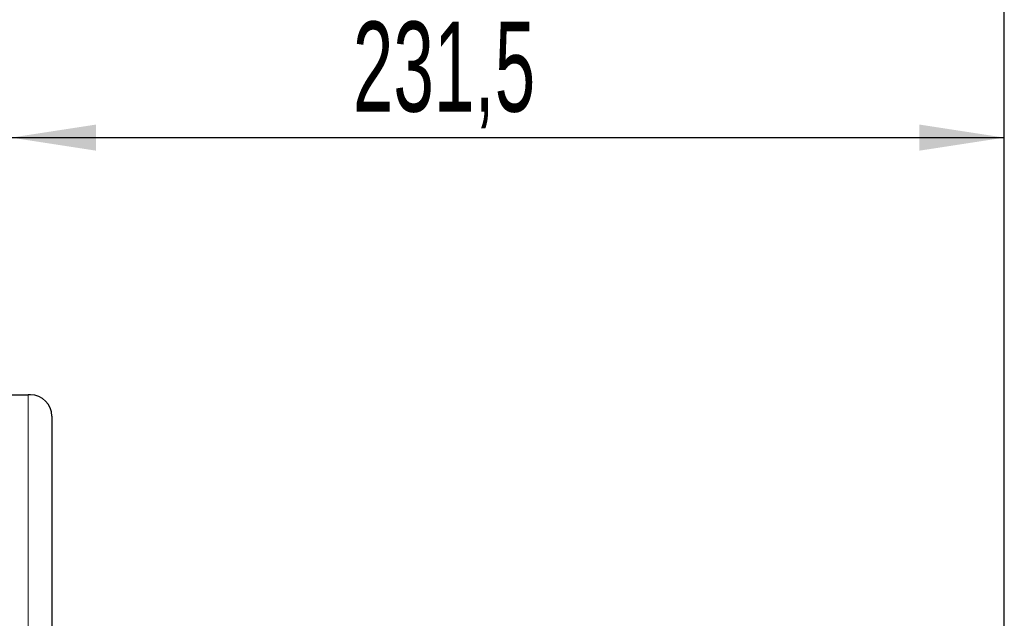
# Model space of a CAD drawing. Header units: millimetres. Extents: x 5 to 418, y 2 to 292.
# Tile 82 of 85: x 222 to 260, y 239 to 263. Entities that reach past the tile are written whole.
import ezdxf

# ---------------------------------------------------------------- set-up
doc = ezdxf.new("R2010")
doc.units = ezdxf.units.MM
doc.layers.add('SLD-0', color=7, linetype='Continuous')
doc.styles.add('SLDTEXTSTYLE0', font='TXT', dxfattribs={"width": 0.605})
doc.dimstyles.new('SLDDIMSTYLE0', dxfattribs={"dimtxt": 3.5, "dimasz": 3.302, "dimexe": 0, "dimexo": 0.0625, "dimgap": 0.875, "dimtad": 1, "dimlfac": 6, "dimrnd": 1e-09, "dimzin": 12, "dimdsep": 46, "dimtxsty": 'SLDTEXTSTYLE0', "dimsah": 1, "dimcen": 0.09, "dimadec": 0, "dimazin": 3, "dimtfac": 1, "dimtofl": 0, "dimtmove": 0, "dimatfit": 3, "dimfxl": 1, "dimfrac": 2, "dimtolj": 1, "dimtzin": 12, "dimarcsym": 0})

# ---------------------------------------------------------------- blocks, each defined once
blk = doc.blocks.new('_D_4')
at = {"layer": 'SLD-0', "color": 7}
for p, q in [((221.581, 247.966), (221.581, 258.966)), ((260.165, 236.066), (260.165, 258.966)), ((221.581, 257.966), (260.165, 257.966))]:
    blk.add_line(p, q, dxfattribs=at)
for points in [[(221.581, 257.966), (224.883, 257.458), (224.883, 258.474)], [(260.165, 257.966), (256.863, 258.474), (256.863, 257.458)]]:
    blk.add_solid(points, dxfattribs=at)
at = {"layer": 'SLD-0', "color": 7, "insert": (234.857, 262.478), "char_height": 3.5, "attachment_point": 1, "style": 'SLDTEXTSTYLE0'}
blk.add_mtext('231,5', dxfattribs=at)
blk = doc.blocks.new('_D_5')
at = {"layer": 'SLD-0', "color": 7}
for p, q in [((195.998, 216.3), (195.998, 268.966)), ((260.165, 236.066), (260.165, 268.966)), ((260.165, 267.966), (195.998, 267.966))]:
    blk.add_line(p, q, dxfattribs=at)
for centre, start, end in [((229.442, 270.652), 153.4349, 206.5651), ((226.72, 270.652), 333.4349, 26.5651)]:
    blk.add_arc(centre, 6.006, start, end, dxfattribs=at)
for points in [[(195.998, 267.966), (199.3, 267.458), (199.3, 268.474)], [(260.165, 267.966), (256.863, 268.474), (256.863, 267.458)]]:
    blk.add_solid(points, dxfattribs=at)
at = {"layer": 'SLD-0', "color": 7, "insert": (224.071, 272.478), "char_height": 3.5, "attachment_point": 1, "style": 'SLDTEXTSTYLE0'}
blk.add_mtext('385', dxfattribs=at)

msp = doc.modelspace()

# ---------------------------------------------------------------- linework, layer by layer
at = {"color": 7, "linetype": 'Continuous', "lineweight": 25}
for p, q in [((221.5812, 247.9662), (222.2479, 247.9662)), ((222.3312, 247.9662), (222.2479, 247.9662)), ((223.1646, 247.1329), (223.1646, 226.6367))]:
    msp.add_line(p, q, dxfattribs=at)
at = {"color": 7, "linetype": 'Continuous', "lineweight": 18}
msp.add_line((222.2479, 88.7996), (222.2479, 247.9662), dxfattribs=at)
at = {"color": 7, "linetype": 'Continuous', "lineweight": 25}
msp.add_arc((222.3312, 247.1329), 0.8333, 0, 90, dxfattribs=at)

# ---------------------------------------------------------------- dimensions: what is measured, and where the dimension line sits
at = {"layer": 'SLD-0', "color": 7}
dim = msp.add_linear_dim(base=(195.9979, 267.9662), p1=(260.1646, 236.0662), p2=(195.9979, 216.2996), text='(<>)', dimstyle='SLDDIMSTYLE0', dxfattribs=at)
dim.commit()
dim.dimension.update_dxf_attribs({"geometry": '_D_5', "text_midpoint": (228.0812, 267.9662), "dimtype": 160})
dim = msp.add_linear_dim(base=(260.1646, 257.9662), p1=(221.5812, 247.9662), p2=(260.1646, 236.0662), dimstyle='SLDDIMSTYLE0', dxfattribs=at)
dim.commit()
dim.dimension.update_dxf_attribs({"geometry": '_D_4', "text_midpoint": (240.8729, 257.9662), "dimtype": 160})

doc.saveas('drawing.dxf')
